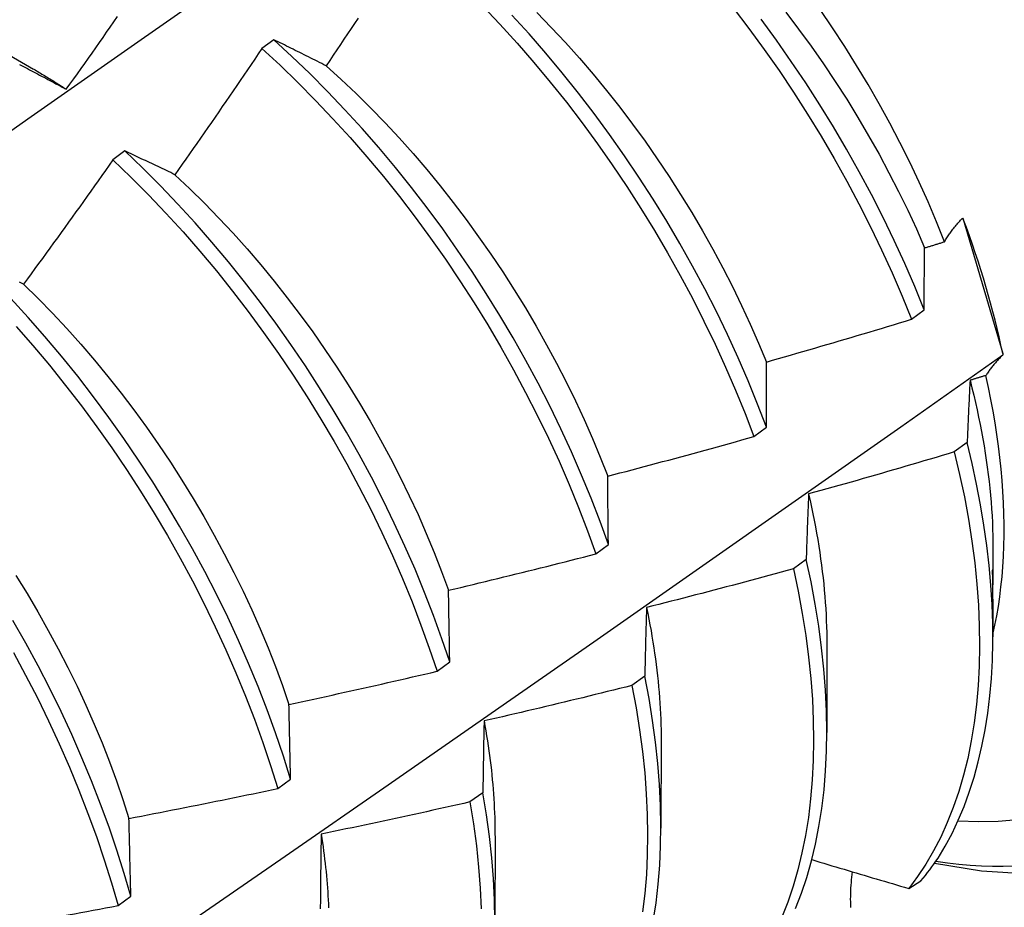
# Model space of a CAD drawing. Header units: inches. Extents: x 25 to 728, y 80 to 333.
# Tile 108 of 160: x 653.263 to 653.47, y 296.285 to 296.471. Entities that reach past the tile are written whole.
import ezdxf

# ---------------------------------------------------------------- set-up
doc = ezdxf.new("R2010")
doc.units = ezdxf.units.IN
doc.header["$MEASUREMENT"] = 0
doc.layers.add('Visible Edges(ANSI)', color=7, linetype='Continuous', lineweight=25)

msp = doc.modelspace()

# ---------------------------------------------------------------- linework, layer by layer
at = {"layer": 'Visible Edges(ANSI)'}
for p, q in [((653.25005, 296.46982), (653.26601, 296.46058)), ((653.31636, 296.46675), (653.31386, 296.46489)), ((653.28514, 296.44343), (653.28264, 296.44156)), ((653.46079, 296.42936), (653.46094, 296.42916)), ((653.46094, 296.42916), (653.46921, 296.40099)), ((653.45009, 296.40817), (653.45273, 296.41013)), ((653.46921, 296.40099), (653.4692, 296.40068)), ((653.41704, 296.38356), (653.41968, 296.38553)), ((653.46174, 296.3823), (653.45905, 296.38034)), ((653.38387, 296.35895), (653.38653, 296.36092)), ((653.46716, 296.35999), (653.46715, 296.35398)), ((653.42801, 296.3578), (653.42531, 296.35584)), ((653.46714, 296.34948), (653.46713, 296.34154)), ((653.43236, 296.33995), (653.43234, 296.3215)), ((653.3506, 296.33436), (653.35327, 296.33633)), ((653.39416, 296.33333), (653.39145, 296.33137)), ((653.39756, 296.31992), (653.39754, 296.30146)), ((653.31722, 296.30978), (653.31989, 296.31175)), ((653.3602, 296.3089), (653.35748, 296.30695)), ((653.36276, 296.29988), (653.36274, 296.28142)), ((653.44949, 296.28884), (653.45205, 296.2904)), ((653.28372, 296.28522), (653.2864, 296.28718))]:
    msp.add_line(p, q, dxfattribs=at)
at = {"layer": 'Visible Edges(ANSI)', "flags": 128}
for points in [[(653.24241, 296.43442), (653.26548, 296.45065), (653.28855, 296.46682), (653.31161, 296.48294), (653.33467, 296.49899), (653.35772, 296.51498), (653.38077, 296.53092)], [(653.36015, 296.47385), (653.36379, 296.47001), (653.36737, 296.46606), (653.37089, 296.46201), (653.37434, 296.45787), (653.37771, 296.45365), (653.381, 296.44934), (653.38422, 296.44495), (653.38735, 296.4405), (653.39038, 296.43597), (653.39333, 296.43139), (653.39618, 296.42676), (653.39893, 296.42207), (653.40158, 296.41734), (653.40413, 296.41258), (653.40656, 296.40778), (653.40889, 296.40296), (653.4111, 296.39812), (653.4132, 296.39327), (653.41518, 296.38842), (653.41704, 296.38356)], [(653.37154, 296.47245), (653.37456, 296.46933), (653.37754, 296.46614), (653.38047, 296.46286), (653.38334, 296.45952), (653.38615, 296.4561), (653.38891, 296.45261), (653.3916, 296.44907), (653.39422, 296.44546), (653.39677, 296.4418), (653.39925, 296.43808), (653.40166, 296.43432), (653.40399, 296.43052), (653.40625, 296.42669), (653.40842, 296.42282), (653.41051, 296.41892), (653.41252, 296.415), (653.41444, 296.41106), (653.41627, 296.40711), (653.41801, 296.40315), (653.41966, 296.39919)], [(653.41271, 296.47343), (653.416, 296.46912), (653.4192, 296.46473), (653.42233, 296.46027), (653.42536, 296.45574), (653.4283, 296.45116), (653.43115, 296.44652), (653.43389, 296.44183), (653.43654, 296.4371), (653.43907, 296.43233), (653.4415, 296.42754), (653.44382, 296.42272), (653.44603, 296.41788), (653.44812, 296.41302), (653.45009, 296.40817)], [(653.42372, 296.47253), (653.42642, 296.46898), (653.42904, 296.46538), (653.4316, 296.46172), (653.43409, 296.45801), (653.4365, 296.45426), (653.43884, 296.45046), (653.4411, 296.44663), (653.44327, 296.44277), (653.44536, 296.43888), (653.44737, 296.43496), (653.44928, 296.43102), (653.45111, 296.42708), (653.45284, 296.42312)], [(653.457, 296.42441), (653.45533, 296.42859), (653.45355, 296.43276), (653.45168, 296.43692), (653.44972, 296.44106), (653.44767, 296.44518), (653.44553, 296.44927), (653.4433, 296.45334), (653.44098, 296.45738), (653.43858, 296.46137), (653.4361, 296.46533), (653.43354, 296.46924), (653.43091, 296.47309)], [(653.27286, 296.45636), (653.27363, 296.45745), (653.27441, 296.45853), (653.27518, 296.45962), (653.27595, 296.46071), (653.27672, 296.46179), (653.27749, 296.46288), (653.27826, 296.46397), (653.27902, 296.46506), (653.27979, 296.46615), (653.28056, 296.46724), (653.28132, 296.46833), (653.28209, 296.46942), (653.28285, 296.47052), (653.28361, 296.47161)], [(653.33404, 296.47131), (653.3333, 296.47019), (653.33256, 296.46908), (653.33182, 296.46796), (653.33108, 296.46685), (653.33034, 296.46573), (653.32959, 296.46462), (653.32885, 296.46351), (653.3281, 296.4624), (653.32736, 296.46129)], [(653.41968, 296.38553), (653.41782, 296.39038), (653.41583, 296.39524), (653.41372, 296.40009), (653.4115, 296.40493), (653.40917, 296.40975), (653.40672, 296.41454), (653.40417, 296.4193), (653.40151, 296.42403), (653.39875, 296.42871), (653.3959, 296.43334), (653.39294, 296.43792), (653.3899, 296.44244), (653.38676, 296.44689), (653.38354, 296.45127), (653.38024, 296.45557), (653.37686, 296.45979), (653.37341, 296.46392), (653.36989, 296.46796), (653.3663, 296.4719)], [(653.45273, 296.41013), (653.45075, 296.41499), (653.44865, 296.41984), (653.44644, 296.42468), (653.44411, 296.4295), (653.44167, 296.4343), (653.43912, 296.43906), (653.43647, 296.44379), (653.43372, 296.44847), (653.43087, 296.45311), (653.42792, 296.45769), (653.42488, 296.46221), (653.42175, 296.46667), (653.41854, 296.47105)], [(653.32736, 296.46129), (653.32689, 296.46152), (653.32642, 296.46176), (653.32595, 296.46199), (653.32549, 296.46223), (653.32502, 296.46246), (653.32456, 296.46269), (653.3241, 296.46292), (653.32364, 296.46316), (653.32317, 296.46339), (653.32271, 296.46362), (653.32225, 296.46384), (653.3218, 296.46407), (653.32134, 296.4643), (653.32088, 296.46452), (653.32043, 296.46475), (653.31997, 296.46498), (653.31952, 296.4652), (653.31906, 296.46542), (653.31861, 296.46565), (653.31816, 296.46587), (653.31771, 296.46609), (653.31726, 296.46631), (653.31681, 296.46653), (653.31636, 296.46675)], [(653.38653, 296.36092), (653.38478, 296.36577), (653.3829, 296.37063), (653.38091, 296.37549), (653.3788, 296.38034), (653.37657, 296.38518), (653.37423, 296.38999), (653.37178, 296.39478), (653.36922, 296.39954), (653.36655, 296.40427), (653.36379, 296.40895), (653.36093, 296.41358), (653.35797, 296.41815), (653.35492, 296.42266), (653.35178, 296.42711), (653.34855, 296.43149), (653.34525, 296.43578), (653.34186, 296.44), (653.33841, 296.44413), (653.33488, 296.44816), (653.33129, 296.45209), (653.32764, 296.45592), (653.32393, 296.45965), (653.32017, 296.46326), (653.31636, 296.46675)], [(653.31386, 296.46489), (653.31311, 296.46378), (653.31236, 296.46267), (653.31161, 296.46156), (653.31086, 296.46046), (653.31011, 296.45935), (653.30935, 296.45824), (653.3086, 296.45714), (653.30784, 296.45604), (653.30709, 296.45493), (653.30633, 296.45383), (653.30557, 296.45273), (653.30481, 296.45163), (653.30405, 296.45052), (653.30329, 296.44942), (653.30253, 296.44832), (653.30177, 296.44723), (653.30101, 296.44613), (653.30024, 296.44503), (653.29948, 296.44393), (653.29871, 296.44284), (653.29795, 296.44174), (653.29718, 296.44064), (653.29641, 296.43955), (653.29564, 296.43845)], [(653.31386, 296.46489), (653.31767, 296.46139), (653.32143, 296.45777), (653.32513, 296.45404), (653.32878, 296.4502), (653.33236, 296.44625), (653.33589, 296.44221), (653.33934, 296.43808), (653.34271, 296.43386), (653.34601, 296.42956), (653.34923, 296.42518), (653.35236, 296.42072), (653.35541, 296.41621), (653.35836, 296.41163), (653.36122, 296.40699), (653.36397, 296.40231), (653.36663, 296.39758), (653.36918, 296.39282), (653.37162, 296.38803), (653.37396, 296.38321), (653.37618, 296.37837), (653.37828, 296.37352), (653.38026, 296.36866), (653.38213, 296.36381), (653.38387, 296.35895)], [(653.26305, 296.46156), (653.26347, 296.46134), (653.26389, 296.46112), (653.26431, 296.46091), (653.26473, 296.46069), (653.26515, 296.46047), (653.26557, 296.46025), (653.266, 296.46002), (653.26642, 296.4598), (653.26684, 296.45958), (653.26727, 296.45935), (653.26769, 296.45913), (653.26812, 296.4589), (653.26855, 296.45868), (653.26897, 296.45845), (653.2694, 296.45822), (653.26983, 296.45799), (653.27026, 296.45776), (653.27069, 296.45753), (653.27113, 296.4573), (653.27156, 296.45707), (653.27199, 296.45683), (653.27243, 296.4566), (653.27286, 296.45636)], [(653.26602, 296.46058), (653.2663, 296.46041), (653.26659, 296.46024), (653.26687, 296.46008), (653.26716, 296.45991), (653.26744, 296.45974), (653.26773, 296.45957), (653.26802, 296.4594), (653.2683, 296.45923), (653.26859, 296.45905), (653.26887, 296.45888), (653.26916, 296.45871), (653.26944, 296.45853), (653.26973, 296.45836), (653.27001, 296.45818), (653.2703, 296.458), (653.27058, 296.45782), (653.27087, 296.45764), (653.27115, 296.45746), (653.27144, 296.45728), (653.27172, 296.4571), (653.27201, 296.45692), (653.27229, 296.45673), (653.27258, 296.45655), (653.27286, 296.45636)], [(653.32736, 296.46129), (653.3305, 296.45844), (653.33361, 296.4555), (653.33667, 296.45247), (653.33969, 296.44936), (653.34266, 296.44616), (653.34558, 296.44288), (653.34845, 296.43953), (653.35126, 296.4361), (653.35401, 296.43261), (653.35669, 296.42906), (653.35932, 296.42545), (653.36187, 296.42178), (653.36436, 296.41807), (653.36678, 296.41431), (653.36912, 296.41052), (653.37138, 296.40668), (653.37356, 296.40282), (653.37566, 296.39893), (653.37768, 296.39501), (653.3796, 296.39108), (653.38144, 296.38714), (653.38318, 296.38318), (653.38483, 296.37922), (653.38638, 296.37526)], [(653.29564, 296.43845), (653.2952, 296.43867), (653.29475, 296.43889), (653.29431, 296.4391), (653.29386, 296.43931), (653.29342, 296.43953), (653.29297, 296.43974), (653.29253, 296.43995), (653.29209, 296.44016), (653.29165, 296.44037), (653.29121, 296.44058), (653.29077, 296.44079), (653.29033, 296.441), (653.2899, 296.4412), (653.28946, 296.44141), (653.28903, 296.44161), (653.28859, 296.44182), (653.28816, 296.44202), (653.28772, 296.44223), (653.28729, 296.44243), (653.28686, 296.44263), (653.28643, 296.44283), (653.286, 296.44303), (653.28557, 296.44323), (653.28514, 296.44343)], [(653.35327, 296.33633), (653.35163, 296.34117), (653.34987, 296.34602), (653.34799, 296.35088), (653.34599, 296.35574), (653.34387, 296.36059), (653.34163, 296.36542), (653.33929, 296.37024), (653.33683, 296.37503), (653.33426, 296.37979), (653.33159, 296.38451), (653.32882, 296.38918), (653.32595, 296.39381), (653.32299, 296.39838), (653.31993, 296.40289), (653.31679, 296.40733), (653.31356, 296.4117), (653.31025, 296.416), (653.30686, 296.42021), (653.3034, 296.42433), (653.29987, 296.42836), (653.29628, 296.43228), (653.29262, 296.43611), (653.28891, 296.43982), (653.28514, 296.44343)], [(653.28264, 296.44156), (653.28187, 296.44047), (653.2811, 296.43937), (653.28033, 296.43828), (653.27955, 296.43719), (653.27878, 296.4361), (653.278, 296.43502), (653.27723, 296.43393), (653.27645, 296.43284), (653.27567, 296.43175), (653.27489, 296.43067), (653.27411, 296.42958), (653.27333, 296.4285), (653.27255, 296.42741), (653.27177, 296.42633), (653.27098, 296.42525), (653.2702, 296.42417), (653.26941, 296.42308), (653.26863, 296.422), (653.26784, 296.42092), (653.26705, 296.41984), (653.26627, 296.41876), (653.26548, 296.41769), (653.26469, 296.41661), (653.2639, 296.41553)], [(653.28264, 296.44156), (653.28641, 296.43795), (653.29011, 296.43422), (653.29376, 296.43039), (653.29735, 296.42645), (653.30088, 296.42242), (653.30433, 296.41829), (653.30772, 296.41407), (653.31102, 296.40978), (653.31424, 296.4054), (653.31738, 296.40095), (653.32043, 296.39644), (653.32339, 296.39186), (653.32625, 296.38723), (653.32902, 296.38255), (653.33168, 296.37783), (653.33423, 296.37307), (653.33668, 296.36827), (653.33902, 296.36346), (653.34125, 296.35862), (653.34336, 296.35377), (653.34535, 296.34891), (653.34722, 296.34405), (653.34897, 296.3392), (653.3506, 296.33436)], [(653.29564, 296.43845), (653.29875, 296.43551), (653.30182, 296.43248), (653.30485, 296.42937), (653.30782, 296.42617), (653.31075, 296.4229), (653.31362, 296.41955), (653.31644, 296.41613), (653.3192, 296.41265), (653.32189, 296.4091), (653.32452, 296.4055), (653.32708, 296.40184), (653.32957, 296.39813), (653.33199, 296.39438), (653.33433, 296.39059), (653.33659, 296.38676), (653.33876, 296.38289), (653.34086, 296.379), (653.34286, 296.37508), (653.34478, 296.37114), (653.34661, 296.36719), (653.34835, 296.36323), (653.35, 296.35926), (653.35155, 296.3553), (653.35301, 296.35133)], [(653.457, 296.42441), (653.45712, 296.42461), (653.45724, 296.42481), (653.45736, 296.42501), (653.45748, 296.42521), (653.45761, 296.42541), (653.45774, 296.42562), (653.45788, 296.42582), (653.45802, 296.42603), (653.45817, 296.42623), (653.45831, 296.42644), (653.45847, 296.42664), (653.45862, 296.42685), (653.45878, 296.42706), (653.45895, 296.42726), (653.45911, 296.42747), (653.45928, 296.42768), (653.45946, 296.42789), (653.45964, 296.4281), (653.45982, 296.42831), (653.46001, 296.42852), (653.4602, 296.42873), (653.46039, 296.42894), (653.46059, 296.42915), (653.46079, 296.42936)], [(653.45273, 296.41013), (653.45273, 296.41069), (653.45273, 296.41124), (653.45274, 296.41179), (653.45274, 296.41234), (653.45274, 296.41289), (653.45275, 296.41344), (653.45275, 296.41399), (653.45276, 296.41453), (653.45276, 296.41508), (653.45276, 296.41562), (653.45277, 296.41616), (653.45277, 296.4167), (653.45278, 296.41725), (653.45278, 296.41778), (653.45279, 296.41832), (653.45279, 296.41886), (653.4528, 296.4194), (653.4528, 296.41993), (653.45281, 296.42046), (653.45282, 296.421), (653.45282, 296.42153), (653.45283, 296.42206), (653.45283, 296.42259), (653.45284, 296.42312)], [(653.45284, 296.42312), (653.45301, 296.42317), (653.45319, 296.42322), (653.45336, 296.42328), (653.45354, 296.42333), (653.45371, 296.42338), (653.45388, 296.42344), (653.45406, 296.42349), (653.45423, 296.42355), (653.4544, 296.4236), (653.45458, 296.42365), (653.45475, 296.42371), (653.45492, 296.42376), (653.4551, 296.42381), (653.45527, 296.42387), (653.45544, 296.42392), (653.45562, 296.42398), (653.45579, 296.42403), (653.45596, 296.42408), (653.45614, 296.42414), (653.45631, 296.42419), (653.45648, 296.42424), (653.45666, 296.4243), (653.45683, 296.42435), (653.457, 296.42441)], [(653.2639, 296.41553), (653.26347, 296.41573), (653.26304, 296.41592)], [(653.2639, 296.41553), (653.26697, 296.41251), (653.26999, 296.4094), (653.27297, 296.4062), (653.2759, 296.40293), (653.27877, 296.39959), (653.28159, 296.39618), (653.28434, 296.39269), (653.28703, 296.38915), (653.28965, 296.38554), (653.29221, 296.38188), (653.29469, 296.37817), (653.2971, 296.37441), (653.29944, 296.37061), (653.3017, 296.36677), (653.30388, 296.36291), (653.30598, 296.35901), (653.30799, 296.35509), (653.30992, 296.35116), (653.31176, 296.34721), (653.31351, 296.34325), (653.31516, 296.33929), (653.31672, 296.33533), (653.31819, 296.33137), (653.31955, 296.32742)], [(653.31989, 296.31175), (653.31837, 296.31657), (653.31673, 296.32142), (653.31496, 296.32627), (653.31308, 296.33113), (653.31107, 296.33599), (653.30894, 296.34084), (653.3067, 296.34567), (653.30435, 296.35049), (653.30188, 296.35527), (653.29931, 296.36003), (653.29663, 296.36475), (653.29386, 296.36942), (653.29098, 296.37404), (653.28801, 296.37861), (653.28495, 296.38312), (653.2818, 296.38756), (653.27857, 296.39192), (653.27525, 296.39621), (653.27186, 296.40041), (653.26839, 296.40453), (653.26486, 296.40855), (653.26126, 296.41247)], [(653.41966, 296.39919), (653.42093, 296.39955), (653.4222, 296.39991), (653.42347, 296.40028), (653.42474, 296.40064), (653.42601, 296.40101), (653.42728, 296.40137), (653.42855, 296.40174), (653.42982, 296.40211), (653.43109, 296.40248), (653.43236, 296.40285), (653.43363, 296.40323), (653.4349, 296.4036), (653.43617, 296.40397), (653.43744, 296.40435), (653.4387, 296.40473), (653.43997, 296.4051), (653.44124, 296.40548), (653.4425, 296.40586), (653.44377, 296.40624), (653.44503, 296.40663), (653.4463, 296.40701), (653.44756, 296.40739), (653.44883, 296.40778), (653.45009, 296.40817)], [(653.26235, 296.40665), (653.26587, 296.40262), (653.26933, 296.3985), (653.27272, 296.39429), (653.27603, 296.38999), (653.27926, 296.38562), (653.2824, 296.38118), (653.28545, 296.37667), (653.28842, 296.37209), (653.29129, 296.36747), (653.29406, 296.36279), (653.29672, 296.35807), (653.29929, 296.35331), (653.30174, 296.34852), (653.30409, 296.3437), (653.30632, 296.33887), (653.30844, 296.33402), (653.31044, 296.32916), (653.31232, 296.3243), (653.31408, 296.31945), (653.31571, 296.31461), (653.31722, 296.30978)], [(653.25365, 296.25081), (653.27538, 296.26573), (653.29708, 296.28066), (653.31873, 296.29561), (653.34035, 296.31057), (653.36192, 296.32555), (653.38346, 296.34055), (653.40495, 296.35556), (653.42641, 296.37059), (653.44782, 296.38563), (653.4692, 296.40068)], [(653.4692, 296.40068), (653.46902, 296.40049), (653.46884, 296.40031), (653.46867, 296.40013), (653.4685, 296.39994), (653.46833, 296.39976), (653.46816, 296.39958), (653.468, 296.3994), (653.46784, 296.39922), (653.46768, 296.39903), (653.46753, 296.39885), (653.46738, 296.39867), (653.46723, 296.39849), (653.46708, 296.39831), (653.46694, 296.39813), (653.4668, 296.39795), (653.46666, 296.39777), (653.46653, 296.39759), (653.46639, 296.39742), (653.46627, 296.39724), (653.46614, 296.39706), (653.46602, 296.39688), (653.4659, 296.39671), (653.46578, 296.39653), (653.46567, 296.39635)], [(653.41968, 296.38553), (653.41968, 296.38611), (653.41968, 296.38669), (653.41968, 296.38727), (653.41967, 296.38785), (653.41967, 296.38842), (653.41967, 296.389), (653.41967, 296.38958), (653.41967, 296.39015), (653.41966, 296.39072), (653.41966, 296.39129), (653.41966, 296.39187), (653.41966, 296.39244), (653.41966, 296.393), (653.41966, 296.39357), (653.41966, 296.39414), (653.41966, 296.3947), (653.41966, 296.39527), (653.41966, 296.39583), (653.41966, 296.39639), (653.41966, 296.39695), (653.41966, 296.39751), (653.41966, 296.39807), (653.41966, 296.39863), (653.41966, 296.39919)], [(653.46567, 296.39635), (653.46553, 296.39631), (653.46539, 296.39627), (653.46525, 296.39623), (653.46511, 296.39619), (653.46498, 296.39614), (653.46484, 296.3961), (653.4647, 296.39606), (653.46456, 296.39602), (653.46443, 296.39598), (653.46429, 296.39594), (653.46415, 296.39589), (653.46401, 296.39585), (653.46387, 296.39581), (653.46374, 296.39577), (653.4636, 296.39573), (653.46346, 296.39568), (653.46332, 296.39564), (653.46318, 296.3956), (653.46305, 296.39556), (653.46291, 296.39552), (653.46277, 296.39548), (653.46263, 296.39543), (653.4625, 296.39539), (653.46236, 296.39535)], [(653.46714, 296.34206), (653.46756, 296.34399), (653.46794, 296.34596), (653.46829, 296.34795), (653.46859, 296.34999), (653.46884, 296.35205), (653.46906, 296.35415), (653.46923, 296.35628), (653.46936, 296.35845), (653.46945, 296.36064), (653.4695, 296.36286), (653.4695, 296.36511), (653.46946, 296.36739), (653.46938, 296.36969), (653.46925, 296.37203), (653.46908, 296.37438), (653.46887, 296.37675), (653.46862, 296.37914), (653.46832, 296.38155), (653.46798, 296.38398), (653.4676, 296.38643), (653.46718, 296.38889), (653.46672, 296.39136), (653.46621, 296.39385), (653.46567, 296.39635)], [(653.46236, 296.39535), (653.46233, 296.39482), (653.4623, 296.39429), (653.46227, 296.39375), (653.46224, 296.39322), (653.46222, 296.39268), (653.46219, 296.39215), (653.46216, 296.39161), (653.46214, 296.39107), (653.46211, 296.39053), (653.46208, 296.38999), (653.46206, 296.38945), (653.46203, 296.3889), (653.462, 296.38836), (653.46198, 296.38781), (653.46195, 296.38727), (653.46193, 296.38672), (653.46191, 296.38617), (653.46188, 296.38562), (653.46186, 296.38507), (653.46183, 296.38452), (653.46181, 296.38396), (653.46179, 296.38341), (653.46176, 296.38285), (653.46174, 296.3823)], [(653.46236, 296.39535), (653.46275, 296.3938), (653.46313, 296.39225), (653.46348, 296.39071), (653.46383, 296.38918), (653.46415, 296.38765), (653.46447, 296.38612), (653.46476, 296.38461), (653.46504, 296.38309), (653.4653, 296.38159), (653.46554, 296.38009), (653.46577, 296.3786), (653.46598, 296.37711), (653.46617, 296.37564), (653.46635, 296.37417), (653.46651, 296.37271), (653.46665, 296.37126), (653.46677, 296.36982), (653.46688, 296.36839), (653.46697, 296.36696), (653.46704, 296.36555), (653.4671, 296.36415), (653.46714, 296.36276), (653.46716, 296.36137), (653.46716, 296.36)], [(653.38638, 296.37526), (653.38766, 296.37559), (653.38894, 296.37593), (653.39022, 296.37626), (653.3915, 296.3766), (653.39278, 296.37694), (653.39406, 296.37728), (653.39534, 296.37762), (653.39662, 296.37796), (653.3979, 296.3783), (653.39918, 296.37864), (653.40046, 296.37899), (653.40173, 296.37933), (653.40301, 296.37968), (653.40429, 296.38002), (653.40556, 296.38037), (653.40684, 296.38072), (653.40812, 296.38107), (653.40939, 296.38142), (653.41067, 296.38178), (653.41194, 296.38213), (653.41321, 296.38249), (653.41449, 296.38284), (653.41576, 296.3832), (653.41704, 296.38356)], [(653.45564, 296.29517), (653.45716, 296.2977), (653.45858, 296.30036), (653.45989, 296.30313), (653.4611, 296.30602), (653.4622, 296.30902), (653.4632, 296.31213), (653.46408, 296.31535), (653.46486, 296.31866), (653.46552, 296.32207), (653.46607, 296.32558), (653.46651, 296.32918), (653.46683, 296.33286), (653.46704, 296.33663), (653.46713, 296.34048), (653.46711, 296.3444), (653.46697, 296.34838), (653.46672, 296.35244), (653.46635, 296.35656), (653.46587, 296.36073), (653.46527, 296.36496), (653.46456, 296.36923), (653.46373, 296.37355), (653.46279, 296.37791), (653.46174, 296.3823)], [(653.45905, 296.38034), (653.45778, 296.37996), (653.45651, 296.37958), (653.45524, 296.3792), (653.45397, 296.37882), (653.4527, 296.37845), (653.45143, 296.37807), (653.45016, 296.3777), (653.44889, 296.37732), (653.44761, 296.37695), (653.44634, 296.37658), (653.44507, 296.37621), (653.4438, 296.37585), (653.44252, 296.37548), (653.44125, 296.37511), (653.43997, 296.37475), (653.4387, 296.37438), (653.43742, 296.37402), (653.43615, 296.37366), (653.43487, 296.3733), (653.4336, 296.37294), (653.43232, 296.37258), (653.43105, 296.37223), (653.42977, 296.37187), (653.42849, 296.37152)], [(653.45905, 296.38034), (653.46017, 296.3756), (653.46116, 296.3709), (653.46202, 296.36624), (653.46274, 296.36164), (653.46333, 296.3571), (653.46379, 296.35262), (653.46411, 296.34821), (653.4643, 296.34388), (653.46435, 296.33963), (653.46427, 296.33546), (653.46405, 296.33138), (653.4637, 296.3274), (653.46322, 296.32352), (653.46261, 296.31975), (653.46186, 296.31609), (653.46099, 296.31254), (653.45998, 296.30912), (653.45885, 296.30582), (653.45759, 296.30264), (653.45621, 296.2996), (653.45471, 296.2967), (653.45309, 296.29393), (653.45135, 296.29131), (653.44949, 296.28884)], [(653.45492, 296.29413), (653.46475, 296.29254), (653.47473, 296.29188), (653.4848, 296.29223), (653.49483, 296.29365), (653.5047, 296.29621), (653.51427, 296.29996), (653.52334, 296.30484), (653.53176, 296.31076), (653.53937, 296.31762), (653.54608, 296.32526), (653.55188, 296.33353), (653.55676, 296.3423), (653.56074, 296.35143), (653.56388, 296.36088), (653.56624, 296.37056), (653.56786, 296.38043)], [(653.38653, 296.36092), (653.38652, 296.36153), (653.38651, 296.36214), (653.38651, 296.36275), (653.3865, 296.36335), (653.38649, 296.36396), (653.38649, 296.36456), (653.38648, 296.36517), (653.38647, 296.36577), (653.38647, 296.36637), (653.38646, 296.36697), (653.38645, 296.36757), (653.38645, 296.36817), (653.38644, 296.36877), (653.38644, 296.36936), (653.38643, 296.36996), (653.38642, 296.37055), (653.38642, 296.37114), (653.38641, 296.37173), (653.38641, 296.37232), (653.3864, 296.37291), (653.3864, 296.3735), (653.38639, 296.37409), (653.38639, 296.37467), (653.38638, 296.37526)], [(653.42849, 296.37152), (653.42847, 296.37096), (653.42845, 296.3704), (653.42842, 296.36983), (653.4284, 296.36927), (653.42838, 296.36871), (653.42836, 296.36814), (653.42834, 296.36758), (653.42832, 296.36701), (653.42829, 296.36644), (653.42827, 296.36587), (653.42825, 296.3653), (653.42823, 296.36473), (653.42821, 296.36416), (653.42819, 296.36359), (653.42817, 296.36301), (653.42816, 296.36244), (653.42814, 296.36186), (653.42812, 296.36128), (653.4281, 296.36071), (653.42808, 296.36013), (653.42806, 296.35955), (653.42805, 296.35896), (653.42803, 296.35838), (653.42801, 296.3578)], [(653.42849, 296.37152), (653.42881, 296.37014), (653.42911, 296.36876), (653.4294, 296.36739), (653.42967, 296.36602), (653.42993, 296.36466), (653.43018, 296.3633), (653.43041, 296.36195), (653.43064, 296.36061), (653.43084, 296.35927), (653.43103, 296.35793), (653.43121, 296.35661), (653.43138, 296.35529), (653.43153, 296.35397), (653.43167, 296.35266), (653.4318, 296.35136), (653.43191, 296.35006), (653.43201, 296.34878), (653.43209, 296.3475), (653.43216, 296.34622), (653.43222, 296.34496), (653.43227, 296.3437), (653.4323, 296.34245), (653.43232, 296.34121), (653.43232, 296.33998)], [(653.35301, 296.35133), (653.3543, 296.35164), (653.35559, 296.35195), (653.35688, 296.35225), (653.35817, 296.35256), (653.35946, 296.35287), (653.36075, 296.35318), (653.36203, 296.35349), (653.36332, 296.35381), (653.36461, 296.35412), (653.36589, 296.35443), (653.36718, 296.35475), (653.36847, 296.35507), (653.36975, 296.35538), (653.37104, 296.3557), (653.37232, 296.35602), (653.37361, 296.35634), (653.37489, 296.35667), (653.37618, 296.35699), (653.37746, 296.35731), (653.37874, 296.35764), (653.38003, 296.35797), (653.38131, 296.35829), (653.38259, 296.35862), (653.38387, 296.35895)], [(653.42575, 296.28463), (653.42699, 296.28782), (653.42811, 296.29114), (653.4291, 296.29458), (653.42995, 296.29814), (653.43068, 296.30182), (653.43128, 296.3056), (653.43174, 296.3095), (653.43207, 296.31349), (653.43227, 296.31758), (653.43234, 296.32176), (653.43227, 296.32602), (653.43206, 296.33037), (653.43172, 296.33479), (653.43124, 296.33927), (653.43064, 296.34382), (653.42989, 296.34843), (653.42902, 296.35309), (653.42801, 296.3578)], [(653.42531, 296.35584), (653.42403, 296.35549), (653.42275, 296.35514), (653.42147, 296.35479), (653.42019, 296.35444), (653.41891, 296.35409), (653.41763, 296.35375), (653.41635, 296.3534), (653.41507, 296.35306), (653.41379, 296.35271), (653.41251, 296.35237), (653.41122, 296.35203), (653.40994, 296.35169), (653.40866, 296.35136), (653.40737, 296.35102), (653.40609, 296.35068), (653.40481, 296.35035), (653.40352, 296.35001), (653.40224, 296.34968), (653.40095, 296.34935), (653.39967, 296.34902), (653.39838, 296.34869), (653.3971, 296.34836), (653.39581, 296.34804), (653.39453, 296.34771)], [(653.42531, 296.35584), (653.4263, 296.35114), (653.42717, 296.34648), (653.4279, 296.34188), (653.4285, 296.33733), (653.42897, 296.33285), (653.4293, 296.32843), (653.42949, 296.3241), (653.42955, 296.31984), (653.42948, 296.31567), (653.42927, 296.31158), (653.42893, 296.3076), (653.42845, 296.30371), (653.42785, 296.29993), (653.42711, 296.29627), (653.42624, 296.29271), (653.42525, 296.28928), (653.42412, 296.28597), (653.42287, 296.28279)], [(653.46714, 296.34948), (653.46714, 296.35001), (653.46714, 296.35056), (653.46714, 296.35111), (653.46714, 296.35167), (653.46713, 296.35222), (653.46713, 296.35276), (653.46712, 296.35332), (653.46711, 296.35387), (653.46711, 296.35439), (653.4671, 296.35487), (653.4671, 296.35527), (653.4671, 296.35554), (653.46711, 296.35568), (653.46711, 296.3557), (653.46712, 296.35564), (653.46713, 296.35551), (653.46713, 296.35531), (653.46714, 296.35506), (653.46715, 296.35475), (653.46715, 296.3544), (653.46715, 296.35398), (653.46715, 296.35352), (653.46714, 296.35302), (653.46713, 296.35246)], [(653.26227, 296.35442), (653.26462, 296.35063), (653.26688, 296.3468), (653.26907, 296.34293), (653.27117, 296.33904), (653.27319, 296.33513), (653.27512, 296.3312), (653.27696, 296.32725), (653.2787, 296.32329), (653.28035, 296.31933), (653.28191, 296.31537), (653.28337, 296.31141), (653.28473, 296.30745), (653.28599, 296.30351)], [(653.35327, 296.33633), (653.35325, 296.33696), (653.35324, 296.3376), (653.35323, 296.33824), (653.35322, 296.33887), (653.35321, 296.3395), (653.3532, 296.34014), (653.35319, 296.34077), (653.35318, 296.3414), (653.35317, 296.34203), (653.35315, 296.34265), (653.35314, 296.34328), (653.35313, 296.34391), (653.35312, 296.34453), (653.35311, 296.34516), (653.3531, 296.34578), (653.35309, 296.3464), (653.35308, 296.34702), (653.35307, 296.34764), (653.35306, 296.34826), (653.35305, 296.34888), (653.35304, 296.34949), (653.35303, 296.35011), (653.35302, 296.35072), (653.35301, 296.35133)], [(653.39453, 296.34771), (653.39451, 296.34712), (653.39449, 296.34654), (653.39447, 296.34595), (653.39446, 296.34536), (653.39444, 296.34477), (653.39442, 296.34417), (653.39441, 296.34358), (653.39439, 296.34299), (653.39438, 296.34239), (653.39436, 296.34179), (653.39434, 296.3412), (653.39433, 296.3406), (653.39431, 296.34), (653.3943, 296.3394), (653.39428, 296.33879), (653.39427, 296.33819), (653.39426, 296.33759), (653.39424, 296.33698), (653.39423, 296.33638), (653.39422, 296.33577), (653.3942, 296.33516), (653.39419, 296.33455), (653.39418, 296.33394), (653.39416, 296.33333)], [(653.39453, 296.34771), (653.39477, 296.3465), (653.39501, 296.34529), (653.39524, 296.34408), (653.39546, 296.34288), (653.39566, 296.34168), (653.39586, 296.34049), (653.39605, 296.3393), (653.39622, 296.33812), (653.39639, 296.33694), (653.39654, 296.33576), (653.39668, 296.33459), (653.39682, 296.33343), (653.39694, 296.33227), (653.39705, 296.33111), (653.39715, 296.32996), (653.39724, 296.32882), (653.39732, 296.32768), (653.39739, 296.32655), (653.39745, 296.32543), (653.3975, 296.32431), (653.39753, 296.3232), (653.39756, 296.32209), (653.39758, 296.32099), (653.39758, 296.3199)], [(653.2864, 296.28718), (653.28501, 296.29199), (653.28348, 296.29682), (653.28183, 296.30167), (653.28006, 296.30652), (653.27816, 296.31138), (653.27615, 296.31624), (653.27401, 296.32108), (653.27177, 296.32592), (653.2694, 296.33073), (653.26693, 296.33552), (653.26436, 296.34027), (653.26167, 296.34499)], [(653.26177, 296.33831), (653.26434, 296.33355), (653.2668, 296.32877), (653.26915, 296.32395), (653.27139, 296.31912), (653.27352, 296.31427), (653.27552, 296.30941), (653.27741, 296.30455), (653.27918, 296.2997), (653.28082, 296.29485), (653.28233, 296.29003), (653.28372, 296.28522)], [(653.31955, 296.32742), (653.32085, 296.3277), (653.32214, 296.32797), (653.32344, 296.32825), (653.32474, 296.32853), (653.32603, 296.32881), (653.32733, 296.3291), (653.32862, 296.32938), (653.32992, 296.32966), (653.33121, 296.32995), (653.33251, 296.33024), (653.3338, 296.33052), (653.3351, 296.33081), (653.33639, 296.3311), (653.33768, 296.33139), (653.33898, 296.33168), (653.34027, 296.33198), (653.34156, 296.33227), (653.34285, 296.33257), (653.34415, 296.33286), (653.34544, 296.33316), (653.34673, 296.33346), (653.34802, 296.33376), (653.34931, 296.33406), (653.3506, 296.33436)], [(653.39592, 296.282), (653.39651, 296.28579), (653.39697, 296.28969), (653.39729, 296.29369), (653.39748, 296.29779), (653.39754, 296.30197), (653.39746, 296.30624), (653.39724, 296.31059), (653.3969, 296.31501), (653.39641, 296.3195), (653.3958, 296.32406), (653.39505, 296.32867), (653.39416, 296.33333)], [(653.39145, 296.33137), (653.39016, 296.33105), (653.38888, 296.33073), (653.38759, 296.33041), (653.3863, 296.33009), (653.38501, 296.32977), (653.38372, 296.32946), (653.38243, 296.32914), (653.38114, 296.32882), (653.37985, 296.32851), (653.37856, 296.3282), (653.37727, 296.32789), (653.37598, 296.32758), (653.37469, 296.32727), (653.37339, 296.32696), (653.3721, 296.32665), (653.37081, 296.32635), (653.36952, 296.32604), (653.36822, 296.32574), (653.36693, 296.32544), (653.36564, 296.32513), (653.36434, 296.32483), (653.36305, 296.32454), (653.36175, 296.32424), (653.36046, 296.32394)], [(653.39145, 296.33137), (653.39232, 296.32672), (653.39306, 296.32211), (653.39367, 296.31756), (653.39414, 296.31307), (653.39448, 296.30866), (653.39468, 296.30431), (653.39475, 296.30005), (653.39469, 296.29587), (653.39449, 296.29178), (653.39415, 296.28779), (653.39369, 296.2839)], [(653.31989, 296.31175), (653.31988, 296.31241), (653.31986, 296.31307), (653.31985, 296.31374), (653.31983, 296.3144), (653.31982, 296.31506), (653.3198, 296.31572), (653.31979, 296.31638), (653.31977, 296.31704), (653.31976, 296.31769), (653.31975, 296.31835), (653.31973, 296.319), (653.31972, 296.31966), (653.3197, 296.32031), (653.31969, 296.32096), (653.31967, 296.32161), (653.31966, 296.32226), (653.31965, 296.32291), (653.31963, 296.32356), (653.31962, 296.3242), (653.31961, 296.32485), (653.31959, 296.32549), (653.31958, 296.32614), (653.31956, 296.32678), (653.31955, 296.32742)], [(653.36046, 296.32394), (653.36045, 296.32333), (653.36043, 296.32271), (653.36042, 296.32209), (653.36041, 296.32148), (653.3604, 296.32086), (653.36038, 296.32024), (653.36037, 296.31962), (653.36036, 296.319), (653.36035, 296.31837), (653.36034, 296.31775), (653.36033, 296.31712), (653.36032, 296.3165), (653.36031, 296.31587), (653.36029, 296.31524), (653.36028, 296.31461), (653.36027, 296.31398), (653.36026, 296.31335), (653.36025, 296.31272), (653.36024, 296.31209), (653.36024, 296.31145), (653.36023, 296.31082), (653.36022, 296.31018), (653.36021, 296.30954), (653.3602, 296.3089)], [(653.36046, 296.32394), (653.36065, 296.32289), (653.36083, 296.32185), (653.361, 296.32081), (653.36117, 296.31977), (653.36132, 296.31874), (653.36147, 296.31771), (653.36161, 296.31669), (653.36175, 296.31566), (653.36187, 296.31465), (653.36199, 296.31363), (653.36209, 296.31262), (653.36219, 296.31162), (653.36228, 296.31062), (653.36237, 296.30962), (653.36244, 296.30863), (653.36251, 296.30764), (653.36256, 296.30666), (653.36261, 296.30568), (653.36265, 296.3047), (653.36269, 296.30373), (653.36271, 296.30277), (653.36273, 296.30181), (653.36274, 296.30086), (653.36274, 296.29991)], [(653.28599, 296.30351), (653.2873, 296.30376), (653.2886, 296.30401), (653.2899, 296.30426), (653.29121, 296.30452), (653.29251, 296.30477), (653.29381, 296.30502), (653.29512, 296.30528), (653.29642, 296.30553), (653.29772, 296.30579), (653.29902, 296.30605), (653.30032, 296.30631), (653.30162, 296.30657), (653.30293, 296.30683), (653.30423, 296.30709), (653.30553, 296.30736), (653.30683, 296.30762), (653.30813, 296.30789), (653.30943, 296.30816), (653.31072, 296.30842), (653.31202, 296.30869), (653.31332, 296.30896), (653.31462, 296.30923), (653.31592, 296.30951), (653.31722, 296.30978)], [(653.36274, 296.28218), (653.36265, 296.28646), (653.36243, 296.29081), (653.36207, 296.29524), (653.36158, 296.29973), (653.36096, 296.30429), (653.3602, 296.3089)], [(653.35748, 296.30695), (653.35618, 296.30666), (653.35489, 296.30637), (653.35359, 296.30607), (653.35229, 296.30578), (653.35099, 296.30549), (653.3497, 296.30521), (653.3484, 296.30492), (653.3471, 296.30463), (653.3458, 296.30435), (653.3445, 296.30406), (653.34321, 296.30378), (653.34191, 296.3035), (653.34061, 296.30322), (653.33931, 296.30294), (653.33801, 296.30266), (653.33671, 296.30239), (653.33541, 296.30211), (653.33411, 296.30183), (653.3328, 296.30156), (653.3315, 296.30129), (653.3302, 296.30102), (653.3289, 296.30075), (653.3276, 296.30048), (653.32629, 296.30021)], [(653.35748, 296.30695), (653.35823, 296.30234), (653.35884, 296.29779), (653.35932, 296.2933), (653.35967, 296.28888), (653.35988, 296.28453)], [(653.2864, 296.28718), (653.28639, 296.28788), (653.28637, 296.28857), (653.28635, 296.28926), (653.28633, 296.28995), (653.28632, 296.29064), (653.2863, 296.29132), (653.28628, 296.29201), (653.28627, 296.29269), (653.28625, 296.29338), (653.28623, 296.29406), (653.28621, 296.29474), (653.2862, 296.29543), (653.28618, 296.29611), (653.28616, 296.29678), (653.28615, 296.29746), (653.28613, 296.29814), (653.28611, 296.29881), (653.28609, 296.29949), (653.28608, 296.30016), (653.28606, 296.30083), (653.28604, 296.30151), (653.28603, 296.30218), (653.28601, 296.30285), (653.28599, 296.30351)], [(653.32629, 296.30021), (653.32629, 296.29957), (653.32628, 296.29893), (653.32627, 296.29828), (653.32626, 296.29764), (653.32625, 296.29699), (653.32624, 296.29634), (653.32623, 296.2957), (653.32622, 296.29505), (653.32622, 296.2944), (653.32621, 296.29375), (653.3262, 296.29309), (653.32619, 296.29244), (653.32619, 296.29179), (653.32618, 296.29113), (653.32617, 296.29048), (653.32617, 296.28982), (653.32616, 296.28916), (653.32615, 296.2885), (653.32615, 296.28784), (653.32614, 296.28718), (653.32613, 296.28652), (653.32613, 296.28585), (653.32612, 296.28519), (653.32612, 296.28452)], [(653.32629, 296.30021), (653.32643, 296.29933), (653.32656, 296.29845), (653.32669, 296.29757), (653.32681, 296.29669), (653.32692, 296.29582), (653.32703, 296.29495), (653.32713, 296.29409), (653.32723, 296.29322), (653.32732, 296.29236), (653.3274, 296.2915), (653.32748, 296.29065), (653.32755, 296.2898), (653.32762, 296.28895), (653.32768, 296.2881), (653.32773, 296.28726), (653.32778, 296.28642), (653.32782, 296.28559), (653.32786, 296.28475)], [(653.42917, 296.29486), (653.43001, 296.29461), (653.43086, 296.29436), (653.4317, 296.2941), (653.43255, 296.29385), (653.43339, 296.2936), (653.43424, 296.29334), (653.43508, 296.29309), (653.43593, 296.29284), (653.43678, 296.29259), (653.43762, 296.29233), (653.43847, 296.29208), (653.43931, 296.29183), (653.44016, 296.29158), (653.44101, 296.29133), (653.44186, 296.29108), (653.4427, 296.29083), (653.44355, 296.29058), (653.4444, 296.29033), (653.44525, 296.29008), (653.4461, 296.28983), (653.44694, 296.28958), (653.44779, 296.28933), (653.44864, 296.28908), (653.44949, 296.28884)], [(653.43766, 296.29232), (653.43758, 296.29176), (653.43751, 296.29119), (653.43745, 296.29062), (653.4374, 296.29005), (653.43735, 296.28948), (653.43732, 296.2889), (653.43729, 296.28833), (653.43727, 296.28775), (653.43726, 296.28717), (653.43725, 296.28659), (653.43726, 296.28601), (653.43727, 296.28543), (653.43729, 296.28484)], [(653.26282, 296.28142), (653.26412, 296.28165), (653.26543, 296.28188), (653.26674, 296.28212), (653.26805, 296.28235), (653.26935, 296.28258), (653.27066, 296.28282), (653.27197, 296.28305), (653.27328, 296.28329), (653.27458, 296.28353), (653.27589, 296.28377), (653.27719, 296.28401), (653.2785, 296.28425), (653.27981, 296.28449), (653.28111, 296.28473), (653.28242, 296.28498), (653.28372, 296.28522)]]:
    msp.add_lwpolyline(points, dxfattribs=at)
at = {"layer": 'Visible Edges(ANSI)'}
for centre, major_axis, start_param, end_param in [((653.41556, 296.44487), (0.08271, -0.14363), 5.844764, 9.936668), ((653.45175, 296.46571), (-0.08271, 0.14363), 3.792594, 5.632184), ((653.41556, 296.44487), (0.07761, -0.13476), 5.914128, 9.883691), ((653.37931, 296.424), (0.06583, -0.11431), 1.057275, 1.292315), ((653.35988, 296.41281), (0.07761, -0.13476), 0.210557, 0.273469)]:
    msp.add_ellipse(centre, major_axis=major_axis, ratio=0.578093, start_param=start_param, end_param=end_param, dxfattribs=at)

doc.saveas('drawing.dxf')
